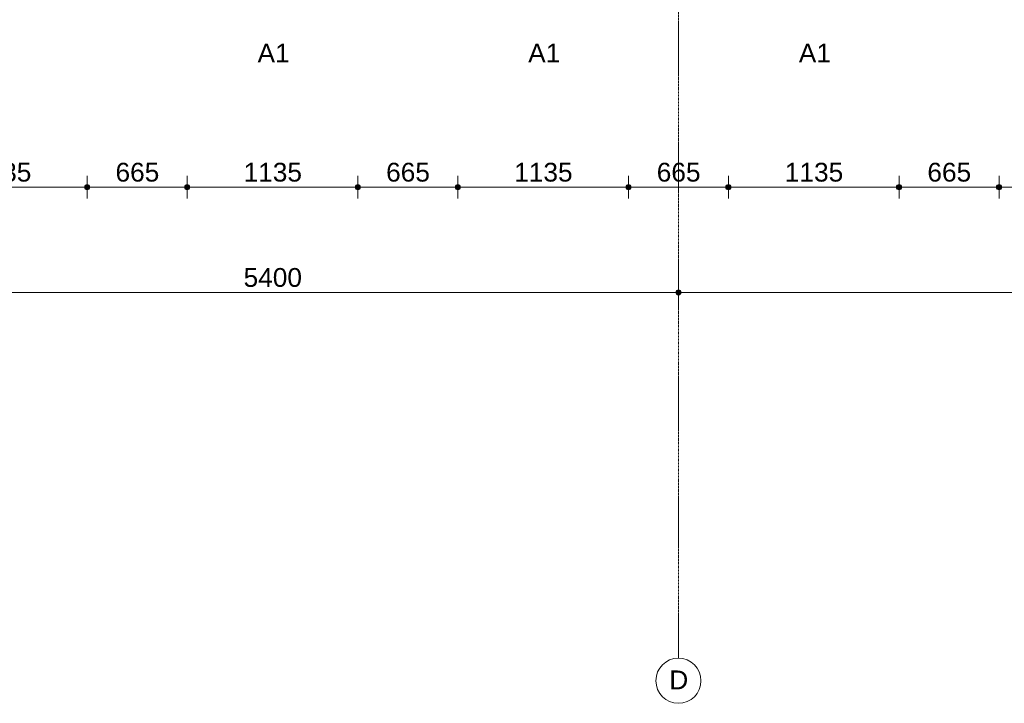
# Model space of a CAD drawing. Header units: millimetres. Extents: x 24169 to 70836, y -5250 to 32049.
# Tile 18 of 46: x 42068 to 48617, y -5250 to -705. Entities that reach past the tile are written whole.
import ezdxf

# ---------------------------------------------------------------- set-up
doc = ezdxf.new("R2010")
doc.units = ezdxf.units.MM
doc.linetypes.add('stramien', pattern=[22.225, 12.7, -3.175, 3.175, -3.175])
doc.layers.add('00_Algemeen', color=7, linetype='Continuous', lineweight=9, true_color=0x00a600)
doc.layers.add('00_Algemeen-50', color=7, linetype='Continuous', lineweight=9)
doc.layers.add('30_Kozijnen-ramen-deuren', color=7, linetype='Continuous', lineweight=9)
doc.styles.add('Arial_1', font='arial.ttf', dxfattribs={"height": 125})
doc.dimstyles.new('00_AEE_maatvoering_2_5mm', dxfattribs={"dimscale": 304.8, "dimtxt": 127.532425, "dimasz": 0.459318, "dimexe": 0.246063, "dimexo": 0.0625, "dimgap": 0, "dimtad": 1, "dimdec": 0, "dimzin": 0, "dimdsep": 46, "dimtxsty": 'Arial_1', "dimblk1": 'DOTSMALL', "dimblk2": 'DOTSMALL', "dimsah": 1, "dimcen": 0.09, "dimdle": 0.246063, "dimazin": 0, "dimtfac": 1, "dimtdec": 4, "dimtix": 1, "dimtmove": 0, "dimatfit": 3, "dimfxl": 0.246063, "dimfxlon": 1, "dimtvp": 1, "dimtolj": 1, "dimtzin": 0, "dimarcsym": 2})

# ---------------------------------------------------------------- blocks, each defined once
blk = doc.blocks.new('Grid - 3 mm-485849-02 tweede verdieping - C')
at = {"layer": '00_Algemeen', "color": 7}
blk.add_circle((0, 0), 3, dxfattribs=at)
blk = doc.blocks.new('DIMBLOCK4-02 tweede verdieping - C')
at = {"layer": '00_Algemeen-50', "transparency": 16777216}
h = blk.add_hatch(color=256, dxfattribs=at)
edge = h.paths.add_edge_path()
edge.add_arc((41049.4, -2518.6), 17.5, 0, 360)
h = blk.add_hatch(color=256, dxfattribs=at)
edge = h.paths.add_edge_path()
edge.add_arc((46449.4, -2518.6), 17.5, 0, 360)
for p, q in [((41049.4, -2518.6), (41049.4, -2443.6)), ((46449.4, -2518.6), (46449.4, -2443.6)), ((41049.4, -2518.6), (46449.4, -2518.6)), ((41049.4, -2518.6), (41049.4, -2593.6)), ((46449.4, -2518.6), (46449.4, -2593.6))]:
    blk.add_line(p, q, dxfattribs=at)
for centre in [(41049.4, -2518.6), (46449.4, -2518.6)]:
    blk.add_circle(centre, 17.5, dxfattribs=at)
at = {"layer": '00_Algemeen-50', "color": 0, "transparency": 16777216, "insert": (43557.1, -2356.4), "char_height": 125, "width": 461.471, "attachment_point": 1, "line_spacing_factor": 0.941778, "style": 'Arial_1'}
blk.add_mtext('5400', dxfattribs=at)
blk = doc.blocks.new('_DotSmall')
at = {"color": 0, "linetype": 'ByBlock', "const_width": 0.5}
blk.add_lwpolyline([(-0.0625, 0, 1), (0.0625, 0, 1)], format="xyb", close=True, dxfattribs=at)
blk = doc.blocks.new('DIMBLOCK5-02 tweede verdieping - C')
at = {"layer": '00_Algemeen-50', "transparency": 16777216}
h = blk.add_hatch(color=256, dxfattribs=at)
edge = h.paths.add_edge_path()
edge.add_arc((46449.4, -2518.6), 17.5, 0, 360)
h = blk.add_hatch(color=256, dxfattribs=at)
edge = h.paths.add_edge_path()
edge.add_arc((51849.4, -2518.6), 17.5, 0, 360)
for p, q in [((46449.4, -2518.6), (46449.4, -2443.6)), ((51849.4, -2518.6), (51849.4, -2443.6)), ((46449.4, -2518.6), (51849.4, -2518.6)), ((46449.4, -2518.6), (46449.4, -2593.6)), ((51849.4, -2518.6), (51849.4, -2593.6))]:
    blk.add_line(p, q, dxfattribs=at)
for centre in [(46449.4, -2518.6), (51849.4, -2518.6)]:
    blk.add_circle(centre, 17.5, dxfattribs=at)
at = {"layer": '00_Algemeen-50', "color": 0, "transparency": 16777216, "insert": (48957.1, -2356.4), "char_height": 125, "width": 461.471, "attachment_point": 1, "line_spacing_factor": 0.941778, "style": 'Arial_1'}
blk.add_mtext('5400', dxfattribs=at)
blk = doc.blocks.new('DIMBLOCK180-02 tweede verdieping - C')
at = {"layer": '00_Algemeen-50', "transparency": 16777216}
h = blk.add_hatch(color=256, dxfattribs=at)
edge = h.paths.add_edge_path()
edge.add_arc((41381.9, -1818.6), 17.5, 0, 360)
h = blk.add_hatch(color=256, dxfattribs=at)
edge = h.paths.add_edge_path()
edge.add_arc((42516.9, -1818.6), 17.5, 0, 360)
for p, q in [((41381.9, -1818.6), (41381.9, -1743.6)), ((42516.9, -1818.6), (42516.9, -1743.6)), ((41381.9, -1818.6), (42516.9, -1818.6)), ((41381.9, -1818.6), (41381.9, -1893.6)), ((42516.9, -1818.6), (42516.9, -1893.6))]:
    blk.add_line(p, q, dxfattribs=at)
for centre in [(41381.9, -1818.6), (42516.9, -1818.6)]:
    blk.add_circle(centre, 17.5, dxfattribs=at)
at = {"layer": '00_Algemeen-50', "color": 0, "transparency": 16777216, "insert": (41757.1, -1656.4), "char_height": 125, "width": 461.471, "attachment_point": 1, "line_spacing_factor": 0.941778, "style": 'Arial_1'}
blk.add_mtext('1135', dxfattribs=at)
blk = doc.blocks.new('DIMBLOCK181-02 tweede verdieping - C')
at = {"layer": '00_Algemeen-50', "transparency": 16777216}
h = blk.add_hatch(color=256, dxfattribs=at)
edge = h.paths.add_edge_path()
edge.add_arc((42516.9, -1818.6), 17.5, 0, 360)
h = blk.add_hatch(color=256, dxfattribs=at)
edge = h.paths.add_edge_path()
edge.add_arc((43181.9, -1818.6), 17.5, 0, 360)
for p, q in [((42516.9, -1818.6), (42516.9, -1743.6)), ((43181.9, -1818.6), (43181.9, -1743.6)), ((42516.9, -1818.6), (43181.9, -1818.6)), ((42516.9, -1818.6), (42516.9, -1893.6)), ((43181.9, -1818.6), (43181.9, -1893.6))]:
    blk.add_line(p, q, dxfattribs=at)
for centre in [(42516.9, -1818.6), (43181.9, -1818.6)]:
    blk.add_circle(centre, 17.5, dxfattribs=at)
at = {"layer": '00_Algemeen-50', "color": 0, "transparency": 16777216, "insert": (42705.2, -1656.4), "char_height": 125, "width": 346.103, "attachment_point": 1, "line_spacing_factor": 0.941778, "style": 'Arial_1'}
blk.add_mtext('665', dxfattribs=at)
blk = doc.blocks.new('DIMBLOCK182-02 tweede verdieping - C')
at = {"layer": '00_Algemeen-50', "transparency": 16777216}
h = blk.add_hatch(color=256, dxfattribs=at)
edge = h.paths.add_edge_path()
edge.add_arc((43181.9, -1818.6), 17.5, 0, 360)
h = blk.add_hatch(color=256, dxfattribs=at)
edge = h.paths.add_edge_path()
edge.add_arc((44316.9, -1818.6), 17.5, 0, 360)
for p, q in [((43181.9, -1818.6), (43181.9, -1743.6)), ((44316.9, -1818.6), (44316.9, -1743.6)), ((43181.9, -1818.6), (44316.9, -1818.6)), ((43181.9, -1818.6), (43181.9, -1893.6)), ((44316.9, -1818.6), (44316.9, -1893.6))]:
    blk.add_line(p, q, dxfattribs=at)
for centre in [(43181.9, -1818.6), (44316.9, -1818.6)]:
    blk.add_circle(centre, 17.5, dxfattribs=at)
at = {"layer": '00_Algemeen-50', "color": 0, "transparency": 16777216, "insert": (43557.1, -1656.4), "char_height": 125, "width": 461.471, "attachment_point": 1, "line_spacing_factor": 0.941778, "style": 'Arial_1'}
blk.add_mtext('1135', dxfattribs=at)
blk = doc.blocks.new('DIMBLOCK183-02 tweede verdieping - C')
at = {"layer": '00_Algemeen-50', "transparency": 16777216}
h = blk.add_hatch(color=256, dxfattribs=at)
edge = h.paths.add_edge_path()
edge.add_arc((44316.9, -1818.6), 17.5, 0, 360)
h = blk.add_hatch(color=256, dxfattribs=at)
edge = h.paths.add_edge_path()
edge.add_arc((44981.9, -1818.6), 17.5, 0, 360)
for p, q in [((44316.9, -1818.6), (44316.9, -1743.6)), ((44981.9, -1818.6), (44981.9, -1743.6)), ((44316.9, -1818.6), (44981.9, -1818.6)), ((44316.9, -1818.6), (44316.9, -1893.6)), ((44981.9, -1818.6), (44981.9, -1893.6))]:
    blk.add_line(p, q, dxfattribs=at)
for centre in [(44316.9, -1818.6), (44981.9, -1818.6)]:
    blk.add_circle(centre, 17.5, dxfattribs=at)
at = {"layer": '00_Algemeen-50', "color": 0, "transparency": 16777216, "insert": (44505.2, -1656.4), "char_height": 125, "width": 346.103, "attachment_point": 1, "line_spacing_factor": 0.941778, "style": 'Arial_1'}
blk.add_mtext('665', dxfattribs=at)
blk = doc.blocks.new('DIMBLOCK184-02 tweede verdieping - C')
at = {"layer": '00_Algemeen-50', "transparency": 16777216}
h = blk.add_hatch(color=256, dxfattribs=at)
edge = h.paths.add_edge_path()
edge.add_arc((44981.9, -1818.6), 17.5, 0, 360)
h = blk.add_hatch(color=256, dxfattribs=at)
edge = h.paths.add_edge_path()
edge.add_arc((46116.9, -1818.6), 17.5, 0, 360)
for p, q in [((44981.9, -1818.6), (44981.9, -1743.6)), ((46116.9, -1818.6), (46116.9, -1743.6)), ((44981.9, -1818.6), (46116.9, -1818.6)), ((44981.9, -1818.6), (44981.9, -1893.6)), ((46116.9, -1818.6), (46116.9, -1893.6))]:
    blk.add_line(p, q, dxfattribs=at)
for centre in [(44981.9, -1818.6), (46116.9, -1818.6)]:
    blk.add_circle(centre, 17.5, dxfattribs=at)
at = {"layer": '00_Algemeen-50', "color": 0, "transparency": 16777216, "insert": (45357.1, -1656.4), "char_height": 125, "width": 461.471, "attachment_point": 1, "line_spacing_factor": 0.941778, "style": 'Arial_1'}
blk.add_mtext('1135', dxfattribs=at)
blk = doc.blocks.new('DIMBLOCK185-02 tweede verdieping - C')
at = {"layer": '00_Algemeen-50', "transparency": 16777216}
h = blk.add_hatch(color=256, dxfattribs=at)
edge = h.paths.add_edge_path()
edge.add_arc((46116.9, -1818.6), 17.5, 0, 360)
h = blk.add_hatch(color=256, dxfattribs=at)
edge = h.paths.add_edge_path()
edge.add_arc((46781.9, -1818.6), 17.5, 0, 360)
for p, q in [((46116.9, -1818.6), (46116.9, -1743.6)), ((46781.9, -1818.6), (46781.9, -1743.6)), ((46116.9, -1818.6), (46781.9, -1818.6)), ((46116.9, -1818.6), (46116.9, -1893.6)), ((46781.9, -1818.6), (46781.9, -1893.6))]:
    blk.add_line(p, q, dxfattribs=at)
for centre in [(46116.9, -1818.6), (46781.9, -1818.6)]:
    blk.add_circle(centre, 17.5, dxfattribs=at)
at = {"layer": '00_Algemeen-50', "color": 0, "transparency": 16777216, "insert": (46305.2, -1656.4), "char_height": 125, "width": 346.103, "attachment_point": 1, "line_spacing_factor": 0.941778, "style": 'Arial_1'}
blk.add_mtext('665', dxfattribs=at)
blk = doc.blocks.new('DIMBLOCK186-02 tweede verdieping - C')
at = {"layer": '00_Algemeen-50', "transparency": 16777216}
h = blk.add_hatch(color=256, dxfattribs=at)
edge = h.paths.add_edge_path()
edge.add_arc((46781.9, -1818.6), 17.5, 0, 360)
h = blk.add_hatch(color=256, dxfattribs=at)
edge = h.paths.add_edge_path()
edge.add_arc((47916.9, -1818.6), 17.5, 0, 360)
for p, q in [((46781.9, -1818.6), (46781.9, -1743.6)), ((47916.9, -1818.6), (47916.9, -1743.6)), ((46781.9, -1818.6), (47916.9, -1818.6)), ((46781.9, -1818.6), (46781.9, -1893.6)), ((47916.9, -1818.6), (47916.9, -1893.6))]:
    blk.add_line(p, q, dxfattribs=at)
for centre in [(46781.9, -1818.6), (47916.9, -1818.6)]:
    blk.add_circle(centre, 17.5, dxfattribs=at)
at = {"layer": '00_Algemeen-50', "color": 0, "transparency": 16777216, "insert": (47157.1, -1656.4), "char_height": 125, "width": 461.471, "attachment_point": 1, "line_spacing_factor": 0.941778, "style": 'Arial_1'}
blk.add_mtext('1135', dxfattribs=at)
blk = doc.blocks.new('DIMBLOCK187-02 tweede verdieping - C')
at = {"layer": '00_Algemeen-50', "transparency": 16777216}
h = blk.add_hatch(color=256, dxfattribs=at)
edge = h.paths.add_edge_path()
edge.add_arc((47916.9, -1818.6), 17.5, 0, 360)
h = blk.add_hatch(color=256, dxfattribs=at)
edge = h.paths.add_edge_path()
edge.add_arc((48581.9, -1818.6), 17.5, 0, 360)
for p, q in [((47916.9, -1818.6), (47916.9, -1743.6)), ((48581.9, -1818.6), (48581.9, -1743.6)), ((47916.9, -1818.6), (48581.9, -1818.6)), ((47916.9, -1818.6), (47916.9, -1893.6)), ((48581.9, -1818.6), (48581.9, -1893.6))]:
    blk.add_line(p, q, dxfattribs=at)
for centre in [(47916.9, -1818.6), (48581.9, -1818.6)]:
    blk.add_circle(centre, 17.5, dxfattribs=at)
at = {"layer": '00_Algemeen-50', "color": 0, "transparency": 16777216, "insert": (48105.2, -1656.4), "char_height": 125, "width": 346.103, "attachment_point": 1, "line_spacing_factor": 0.941778, "style": 'Arial_1'}
blk.add_mtext('665', dxfattribs=at)
blk = doc.blocks.new('DIMBLOCK188-02 tweede verdieping - C')
at = {"layer": '00_Algemeen-50', "transparency": 16777216}
h = blk.add_hatch(color=256, dxfattribs=at)
edge = h.paths.add_edge_path()
edge.add_arc((48581.9, -1818.6), 17.5, 0, 360)
h = blk.add_hatch(color=256, dxfattribs=at)
edge = h.paths.add_edge_path()
edge.add_arc((49716.9, -1818.6), 17.5, 0, 360)
for p, q in [((48581.9, -1818.6), (48581.9, -1743.6)), ((49716.9, -1818.6), (49716.9, -1743.6)), ((48581.9, -1818.6), (49716.9, -1818.6)), ((48581.9, -1818.6), (48581.9, -1893.6)), ((49716.9, -1818.6), (49716.9, -1893.6))]:
    blk.add_line(p, q, dxfattribs=at)
for centre in [(48581.9, -1818.6), (49716.9, -1818.6)]:
    blk.add_circle(centre, 17.5, dxfattribs=at)
at = {"layer": '00_Algemeen-50', "color": 0, "transparency": 16777216, "insert": (48957.1, -1656.4), "char_height": 125, "width": 461.471, "attachment_point": 1, "line_spacing_factor": 0.941778, "style": 'Arial_1'}
blk.add_mtext('1135', dxfattribs=at)

msp = doc.modelspace()

# ---------------------------------------------------------------- linework, layer by layer
at = {"layer": '00_Algemeen', "color": 150, "linetype": 'stramien', "true_color": 0x0080ff}
msp.add_line((46449.4, -4950.1), (46449.4, 31749.5), dxfattribs=at)

# ---------------------------------------------------------------- block references
at = {"layer": '00_Algemeen', "color": 7, "xscale": 49.99999999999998, "yscale": 49.99999999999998, "zscale": 49.99999999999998}
msp.add_blockref('Grid - 3 mm-485849-02 tweede verdieping - C', (46449.4, -5100.1), dxfattribs=at)

# ---------------------------------------------------------------- texts
at = {"layer": '00_Algemeen', "color": 7, "insert": (46388.7, -5032), "char_height": 125, "width": 152.321, "attachment_point": 1, "style": 'Arial_1'}
msp.add_mtext('D', dxfattribs=at)
at = {"layer": '30_Kozijnen-ramen-deuren', "char_height": 125, "width": 256.54, "attachment_point": 1, "style": 'Arial_1'}
for insert in [(43650.1, -864.6), (45450.1, -864.6), (47250.1, -864.6)]:
    msp.add_mtext('A1', dxfattribs=dict(at, insert=insert))

# ---------------------------------------------------------------- dimensions: what is measured, and where the dimension line sits
at = {"layer": '00_Algemeen', "color": 7}
for base, p1, p2, override, picture, middle in [((42516.9, -1818.6), (41381.9, -1743.6), (42516.9, -1743.6), {"dimpost": '<>', "dimfxl": 1135}, 'DIMBLOCK180-02 tweede verdieping - C', (41949.4, -1754.8)), ((43181.9, -1818.6), (42516.9, -1743.6), (43181.9, -1743.6), {"dimpost": '<>', "dimfxl": 665}, 'DIMBLOCK181-02 tweede verdieping - C', (42849.4, -1754.8)), ((44316.9, -1818.6), (43181.9, -1743.6), (44316.9, -1743.6), {"dimpost": '<>', "dimfxl": 1135}, 'DIMBLOCK182-02 tweede verdieping - C', (43749.4, -1754.8)), ((44981.9, -1818.6), (44316.9, -1743.6), (44981.9, -1743.6), {"dimpost": '<>', "dimfxl": 665}, 'DIMBLOCK183-02 tweede verdieping - C', (44649.4, -1754.8)), ((46116.9, -1818.6), (44981.9, -1743.6), (46116.9, -1743.6), {"dimpost": '<>', "dimfxl": 1135}, 'DIMBLOCK184-02 tweede verdieping - C', (45549.4, -1754.8)), ((46781.9, -1818.6), (46116.9, -1743.6), (46781.9, -1743.6), {"dimpost": '<>', "dimfxl": 665}, 'DIMBLOCK185-02 tweede verdieping - C', (46449.4, -1754.8)), ((47916.9, -1818.6), (46781.9, -1743.6), (47916.9, -1743.6), {"dimpost": '<>', "dimfxl": 1135}, 'DIMBLOCK186-02 tweede verdieping - C', (47349.4, -1754.8)), ((48581.9, -1818.6), (47916.9, -1743.6), (48581.9, -1743.6), {"dimpost": '<>', "dimfxl": 665}, 'DIMBLOCK187-02 tweede verdieping - C', (48249.4, -1754.8)), ((49716.9, -1818.6), (48581.9, -1743.6), (49716.9, -1743.6), {"dimpost": '<>', "dimfxl": 1135}, 'DIMBLOCK188-02 tweede verdieping - C', (49149.4, -1754.8)), ((46449.4, -2518.6), (41049.4, -2443.6), (46449.4, -2443.6), {"dimpost": '<>', "dimfxl": 5400}, 'DIMBLOCK4-02 tweede verdieping - C', (43749.4, -2454.8)), ((51849.4, -2518.6), (46449.4, -2443.6), (51849.4, -2443.6), {"dimpost": '<>', "dimfxl": 5400}, 'DIMBLOCK5-02 tweede verdieping - C', (49149.4, -2454.8))]:
    dim = msp.add_linear_dim(base=base, p1=p1, p2=p2, dimstyle='00_AEE_maatvoering_2_5mm', override=override, dxfattribs=at)
    dim.commit()
    dim.dimension.update_dxf_attribs({"geometry": picture, "text_midpoint": middle})

doc.saveas('drawing.dxf')
